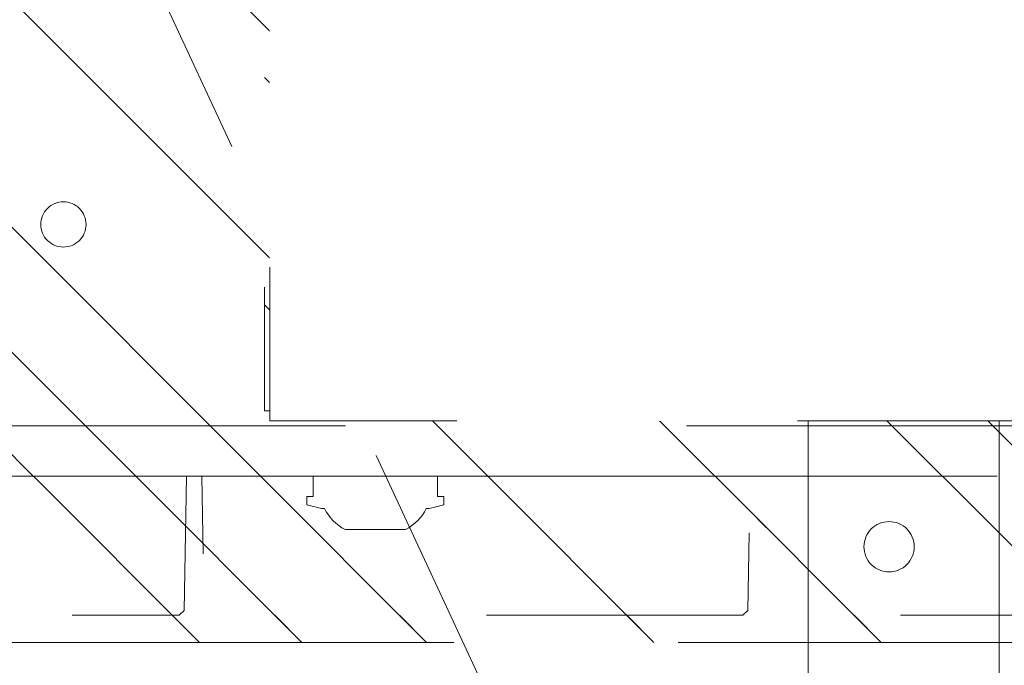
# Model space of a CAD drawing. Header units: inches. Extents: x -462 to -293, y -254 to -12.
# Tile 31 of 89: x -362.48 to -358.63, y -75.21 to -72.68. Entities that reach past the tile are written whole.
import ezdxf

# ---------------------------------------------------------------- set-up
doc = ezdxf.new("R2010")
doc.units = ezdxf.units.IN
doc.header["$LTSCALE"] = 32
doc.header["$MEASUREMENT"] = 0
doc.linetypes.add('Dash Style-1', pattern=[0.083328, 0.041656, -0.041672])
for name, color, linetype, lineweight in [('Black', 7, 'Continuous', 18), ('DashLine', 7, 'Dash Style-1', 13), ('DashLineFill', 7, 'Dash Style-1', 13), ('Drawing', 7, 'Continuous', 18), ('Metal-Black', 7, 'Continuous', 18), ('Metal-DeskStructure', 7, 'Continuous', 13), ('None', 7, 'Continuous', 18), ('Plastic-BracketCover', 7, 'Continuous', 13), ('SolidLine', 7, 'Continuous', 15)]:
    doc.layers.add(name, color=color, linetype=linetype, lineweight=lineweight)
doc.layers.add('Metal-Leg', color=7, linetype='Continuous', lineweight=18, true_color=0x4c4c4c)
pattern_1 = [(45, (0, 0), (-1.61301565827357, 1.935715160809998), []), (45, (-1.0608, 1.0608), (-0.4723460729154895, 0.4167612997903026), [])]

# ---------------------------------------------------------------- blocks, each defined once
blk = doc.blocks.new('Group-12')
at = {"layer": 'DashLine'}
blk.add_rational_spline([(3.425889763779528, -2.559055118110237), (3.42588976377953, -37.77524409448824), (3.425889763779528, -72.99143307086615), (3.425889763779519, -74.52755905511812), (1.889763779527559, -74.52755905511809), (-11.02873622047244, -74.54730708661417), (-23.94723622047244, -74.56705511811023), (-25.24962716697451, -74.46183701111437), (-25.47623622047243, -73.17505511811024), (-27.40623622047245, -52.62205511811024), (-29.33623622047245, -32.06905511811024), (-29.64541729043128, -28.77953659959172), (-29.64523622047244, -25.47205511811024), (-29.64579921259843, -14.01555511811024), (-29.64636220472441, -2.559055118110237), (-13.11023622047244, -2.559055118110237), (3.425889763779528, -2.559055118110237)], [1, 1, 1, 0.7071067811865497, 1, 1, 1, 1, 1, 1, 1, 1, 1, 1, 1, 1, 1], degree=2, knots=[0, 0, 0, 0.3437727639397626, 0.3437727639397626, 0.3543760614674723, 0.3543760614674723, 0.4804837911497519, 0.4804837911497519, 0.4932388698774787, 0.4932388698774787, 0.6947633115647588, 0.6947633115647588, 0.7270176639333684, 0.7270176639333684, 0.838740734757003, 0.838740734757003, 1, 1, 1], dxfattribs=at)
at = {"layer": 'SolidLine'}
blk.add_rational_spline([(4.881889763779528, -2.559055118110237), (4.881889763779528, -37.77524409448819), (4.881889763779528, -72.99143307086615), (4.881889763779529, -75.98355905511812), (1.889763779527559, -75.98355905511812), (-11.02373622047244, -76.00380708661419), (-23.93723622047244, -76.02405511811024), (-26.48855720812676, -75.8181826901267), (-26.92623622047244, -73.31105511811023), (-28.85673622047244, -52.75855511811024), (-30.78723622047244, -32.20605511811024), (-31.10141317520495, -28.84703865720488), (-31.10223622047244, -25.47205511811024), (-31.10229921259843, -14.01555511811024), (-31.10236220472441, -2.559055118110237), (-13.11023622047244, -2.559055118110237), (4.881889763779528, -2.559055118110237)], [1, 1, 1, 0.7071067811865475, 1, 1, 1, 1, 1, 1, 1, 1, 1, 1, 1, 1, 1], degree=2, knots=[0, 0, 0, 0.3304669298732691, 0.3304669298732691, 0.3503210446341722, 0.3503210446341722, 0.4715008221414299, 0.4715008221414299, 0.4955201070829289, 0.4955201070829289, 0.690341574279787, 0.690341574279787, 0.7221812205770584, 0.7221812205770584, 0.83026201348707, 0.83026201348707, 1, 1, 1], dxfattribs=at)
blk = doc.blocks.new('Group-28')
at = {"layer": 'DashLine'}
blk.add_line((-12.00787401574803, -64.37007874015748), (-18.75895116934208, -49.89234706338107), dxfattribs=at)
at = {"layer": 'SolidLine', "flags": 128}
blk.add_lwpolyline([(-11.25984251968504, -48.39566929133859), (-11.25984251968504, -64.37007874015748), (-12.00787401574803, -64.37007874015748), (-12.00787401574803, -48.39566929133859)], close=True, dxfattribs=at)
blk = doc.blocks.new('1BRPT8_Cover (2D)')
at = {"layer": 'DashLineFill', "linetype": 'Continuous', "lineweight": 13}
h = blk.add_hatch(dxfattribs=at)
h.set_pattern_fill('Steel', color=253, style=0, pattern_type=2)
h.set_pattern_definition(pattern_1)
h.paths.add_polyline_path([(-1.594488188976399, -8.763779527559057), (-2.322834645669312, -8.763779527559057), (-2.322834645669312, -8.751066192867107), (-2.826068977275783, -8.742282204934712), (-2.866441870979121, -8.70280193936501), (-2.866441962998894, -6.672971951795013), (-2.84717538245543, -6.653289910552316), (-2.322834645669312, -6.644137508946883), (-2.322834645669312, -6.584208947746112), (-2.847175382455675, -6.575056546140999), (-2.866441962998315, -6.555374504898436), (-2.866441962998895, -4.468247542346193), (-2.847175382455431, -4.448565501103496), (-2.322834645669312, -4.439413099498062), (-2.322834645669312, -4.37948453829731), (-2.847175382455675, -4.370332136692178), (-2.866441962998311, -4.350650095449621), (-2.866441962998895, -2.263523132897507), (-2.847175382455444, -2.243841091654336), (-2.322834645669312, -2.234688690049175), (-2.322834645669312, -2.174760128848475), (-2.847175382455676, -2.165607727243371), (-2.866441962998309, -2.145925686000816), (-2.866441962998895, -0.05879872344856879), (-2.847175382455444, -0.03911668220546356), (-2.322834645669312, -0.02996428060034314), (-2.322834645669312, 0.02996428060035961), (-2.847175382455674, 0.03911668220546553), (-2.866441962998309, 0.05879872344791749), (-2.866441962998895, 2.145925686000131), (-2.847175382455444, 2.165607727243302), (-2.322834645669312, 2.174760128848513), (-2.322834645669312, 2.234688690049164), (-2.847175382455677, 2.243841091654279), (-2.866441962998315, 2.263523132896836), (-2.866441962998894, 4.350650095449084), (-2.84717538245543, 4.37033213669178), (-2.322834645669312, 4.379484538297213), (-2.322834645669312, 4.439413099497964), (-2.847175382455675, 4.448565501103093), (-2.866441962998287, 4.46824754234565), (-2.865499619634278, 6.55537450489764), (-2.84717538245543, 6.575056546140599), (-2.322834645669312, 6.584208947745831), (-2.322834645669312, 6.644137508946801), (-2.847175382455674, 6.653289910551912), (-2.866441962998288, 6.672971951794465), (-2.866441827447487, 8.702801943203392), (-2.826068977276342, 8.742282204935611), (-1.594488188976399, 8.763779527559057), (-1.594488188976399, 8.858267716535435), (-2.97244094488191, 8.858267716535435), (-2.97244094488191, -8.858267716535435), (-1.594488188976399, -8.858267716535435)])
h = blk.add_hatch(dxfattribs=at)
h.set_pattern_fill('Steel', color=253, style=0, pattern_type=2)
h.set_pattern_definition(pattern_1)
h.paths.add_polyline_path([(-2.322834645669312, 8.858267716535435), (-2.322834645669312, -8.858267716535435), (-2.97244094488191, -8.858267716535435), (-2.97244094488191, 8.858267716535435)])
at = {"layer": 'DashLineFill', "flags": 128}
for points in [[(-1.594488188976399, -8.763779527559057), (-2.322834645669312, -8.763779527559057), (-2.322834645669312, -8.751066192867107), (-2.826068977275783, -8.742282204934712), (-2.866441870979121, -8.70280193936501), (-2.866441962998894, -6.672971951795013), (-2.84717538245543, -6.653289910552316), (-2.322834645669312, -6.644137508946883), (-2.322834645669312, -6.584208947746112), (-2.847175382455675, -6.575056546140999), (-2.866441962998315, -6.555374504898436), (-2.866441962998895, -4.468247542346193), (-2.847175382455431, -4.448565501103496), (-2.322834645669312, -4.439413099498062), (-2.322834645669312, -4.37948453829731), (-2.847175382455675, -4.370332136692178), (-2.866441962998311, -4.350650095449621), (-2.866441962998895, -2.263523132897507), (-2.847175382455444, -2.243841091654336), (-2.322834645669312, -2.234688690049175), (-2.322834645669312, -2.174760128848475), (-2.847175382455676, -2.165607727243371), (-2.866441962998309, -2.145925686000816), (-2.866441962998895, -0.05879872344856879), (-2.847175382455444, -0.03911668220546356), (-2.322834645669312, -0.02996428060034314), (-2.322834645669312, 0.02996428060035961), (-2.847175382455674, 0.03911668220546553), (-2.866441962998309, 0.05879872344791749), (-2.866441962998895, 2.145925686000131), (-2.847175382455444, 2.165607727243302), (-2.322834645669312, 2.174760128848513), (-2.322834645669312, 2.234688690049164), (-2.847175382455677, 2.243841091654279), (-2.866441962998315, 2.263523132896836), (-2.866441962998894, 4.350650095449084), (-2.84717538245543, 4.37033213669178), (-2.322834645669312, 4.379484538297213), (-2.322834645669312, 4.439413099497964), (-2.847175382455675, 4.448565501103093), (-2.866441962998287, 4.46824754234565), (-2.865499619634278, 6.55537450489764), (-2.84717538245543, 6.575056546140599), (-2.322834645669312, 6.584208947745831), (-2.322834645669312, 6.644137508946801), (-2.847175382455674, 6.653289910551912), (-2.866441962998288, 6.672971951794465), (-2.866441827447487, 8.702801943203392), (-2.826068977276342, 8.742282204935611), (-1.594488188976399, 8.763779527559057), (-1.594488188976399, 8.858267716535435), (-2.97244094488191, 8.858267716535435), (-2.97244094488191, -8.858267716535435), (-1.594488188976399, -8.858267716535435)], [(-2.322834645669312, 8.858267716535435), (-2.322834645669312, -8.858267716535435), (-2.97244094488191, -8.858267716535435), (-2.97244094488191, 8.858267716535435)]]:
    blk.add_lwpolyline(points, close=True, dxfattribs=at)
at = {"layer": 'SolidLine', "flags": 128}
blk.add_lwpolyline([(-2.500000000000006, -2.718503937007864), (-2.500473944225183, -2.728151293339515), (-2.501891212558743, -2.73770574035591), (-2.504238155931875, -2.747075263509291), (-2.507492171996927, -2.756169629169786), (-2.511621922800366, -2.764901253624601), (-2.516587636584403, -2.773186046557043), (-2.522341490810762, -2.780944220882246), (-2.528828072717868, -2.788101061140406), (-2.535984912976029, -2.794587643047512), (-2.543743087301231, -2.800341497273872), (-2.552027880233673, -2.805307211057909), (-2.560759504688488, -2.809436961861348), (-2.569853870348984, -2.812690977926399), (-2.579223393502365, -2.815037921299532), (-2.58877784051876, -2.816455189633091), (-2.598425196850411, -2.816929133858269), (-2.608072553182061, -2.816455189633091), (-2.617627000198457, -2.815037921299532), (-2.626996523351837, -2.812690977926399), (-2.636090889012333, -2.809436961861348), (-2.644822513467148, -2.805307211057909), (-2.65310730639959, -2.800341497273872), (-2.660865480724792, -2.794587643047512), (-2.668022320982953, -2.788101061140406), (-2.674508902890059, -2.780944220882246), (-2.680262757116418, -2.773186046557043), (-2.685228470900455, -2.764901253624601), (-2.689358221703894, -2.756169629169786), (-2.692612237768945, -2.747075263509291), (-2.694959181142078, -2.73770574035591), (-2.696376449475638, -2.728151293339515), (-2.696850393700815, -2.718503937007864), (-2.696376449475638, -2.708856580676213), (-2.694959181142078, -2.699302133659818), (-2.692612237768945, -2.689932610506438), (-2.689358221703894, -2.680838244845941), (-2.685228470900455, -2.672106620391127), (-2.680262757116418, -2.663821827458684), (-2.674508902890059, -2.656063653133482), (-2.668022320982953, -2.648906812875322), (-2.660865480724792, -2.642420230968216), (-2.65310730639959, -2.636666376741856), (-2.644822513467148, -2.631700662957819), (-2.636090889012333, -2.62757091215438), (-2.626996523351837, -2.624316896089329), (-2.617627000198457, -2.621969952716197), (-2.608072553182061, -2.620552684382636), (-2.598425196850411, -2.620078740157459), (-2.58877784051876, -2.620552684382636), (-2.579223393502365, -2.621969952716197), (-2.569853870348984, -2.624316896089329), (-2.560759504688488, -2.62757091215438), (-2.552027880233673, -2.631700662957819), (-2.543743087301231, -2.636666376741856), (-2.535984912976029, -2.642420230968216), (-2.528828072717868, -2.648906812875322), (-2.522341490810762, -2.656063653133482), (-2.516587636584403, -2.663821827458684), (-2.511621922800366, -2.672106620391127), (-2.507492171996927, -2.680838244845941), (-2.504238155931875, -2.689932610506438), (-2.501891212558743, -2.699302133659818), (-2.500473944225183, -2.708856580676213)], close=True, dxfattribs=at)
blk = doc.blocks.new('1BRPT9-Bracket (2D)')
at = {"layer": 'DashLineFill', "linetype": 'Continuous', "lineweight": 13}
h = blk.add_hatch(dxfattribs=at)
h.set_pattern_fill('Steel', color=253, style=0, pattern_type=2)
h.set_pattern_definition(pattern_1)
edge = h.paths.add_edge_path()
edge.add_arc((1.677931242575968, -8.488188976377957), 0.2519685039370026, 269.999999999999, 360.0000000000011)
edge.add_line((1.929899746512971, -8.488188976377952), (1.929899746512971, -7.480314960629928))
edge.add_line((1.929899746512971, -7.480314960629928), (2.323600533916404, -7.480314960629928))
edge.add_line((2.323600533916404, -7.480314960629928), (2.323600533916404, 7.461135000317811))
edge.add_line((2.323600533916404, 7.461135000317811), (1.929899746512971, 7.480314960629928))
edge.add_line((1.929899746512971, 7.480314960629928), (1.929899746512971, 8.488188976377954))
edge.add_arc((1.677931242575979, 8.488188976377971), 0.2519685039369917, 359.999999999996, 450.0000000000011)
edge.add_line((1.677931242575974, 8.740157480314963), (-2.32206875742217, 8.740157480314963))
edge.add_line((-2.32206875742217, 8.740157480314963), (-2.32206875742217, -8.74015748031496))
edge.add_line((-2.32206875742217, -8.74015748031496), (1.677931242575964, -8.74015748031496))
h = blk.add_hatch(dxfattribs=at)
h.set_pattern_fill('Steel', color=253, style=0, pattern_type=2)
h.set_pattern_definition(pattern_1)
h.paths.add_polyline_path([(-1.337816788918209, 0.6003937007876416), (-1.329134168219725, 0.599967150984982), (-1.320535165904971, 0.5986916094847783), (-1.31210259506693, 0.5965793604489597), (-1.303917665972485, 0.5936507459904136), (-1.296059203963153, 0.5899339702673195), (-1.288602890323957, 0.5854648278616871), (-1.281620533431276, 0.5802863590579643), (-1.275179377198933, 0.5744484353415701), (-1.269341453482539, 0.5680072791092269), (-1.264162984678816, 0.5610249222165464), (-1.259693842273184, 0.5535686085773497), (-1.255977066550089, 0.5457101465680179), (-1.253048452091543, 0.5375252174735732), (-1.250936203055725, 0.5290926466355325), (-1.249660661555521, 0.520493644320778), (-1.249234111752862, 0.511811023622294), (-1.249660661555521, 0.50312840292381), (-1.250936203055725, 0.4945294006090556), (-1.253048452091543, 0.4860968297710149), (-1.255977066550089, 0.4779119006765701), (-1.259693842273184, 0.4700534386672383), (-1.264162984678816, 0.4625971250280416), (-1.269341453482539, 0.4556147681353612), (-1.275179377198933, 0.449173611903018), (-1.281620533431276, 0.4433356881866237), (-1.288602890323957, 0.4381572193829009), (-1.296059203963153, 0.4336880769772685), (-1.303917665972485, 0.4299713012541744), (-1.31210259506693, 0.4270426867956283), (-1.320535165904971, 0.4249304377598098), (-1.329134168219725, 0.4236548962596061), (-1.337816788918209, 0.4232283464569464), (-1.346499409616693, 0.4236548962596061), (-1.355098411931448, 0.4249304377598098), (-1.363530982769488, 0.4270426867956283), (-1.371715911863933, 0.4299713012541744), (-1.379574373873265, 0.4336880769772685), (-1.387030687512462, 0.4381572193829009), (-1.394013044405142, 0.4433356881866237), (-1.400454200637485, 0.449173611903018), (-1.40629212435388, 0.4556147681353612), (-1.411470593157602, 0.4625971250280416), (-1.415939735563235, 0.4700534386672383), (-1.419656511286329, 0.4779119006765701), (-1.422585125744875, 0.4860968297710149), (-1.424697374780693, 0.4945294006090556), (-1.425972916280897, 0.50312840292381), (-1.426399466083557, 0.511811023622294), (-1.425972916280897, 0.520493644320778), (-1.424697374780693, 0.5290926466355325), (-1.422585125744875, 0.5375252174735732), (-1.419656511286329, 0.5457101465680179), (-1.415939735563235, 0.5535686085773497), (-1.411470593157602, 0.5610249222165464), (-1.40629212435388, 0.5680072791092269), (-1.400454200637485, 0.5744484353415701), (-1.394013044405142, 0.5802863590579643), (-1.387030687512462, 0.5854648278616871), (-1.379574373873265, 0.5899339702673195), (-1.371715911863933, 0.5936507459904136), (-1.363530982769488, 0.5965793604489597), (-1.355098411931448, 0.5986916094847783), (-1.346499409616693, 0.599967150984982)])
h = blk.add_hatch(dxfattribs=at)
h.set_pattern_fill('Steel', color=253, style=0, pattern_type=2)
h.set_pattern_definition(pattern_1)
h.paths.add_polyline_path([(-1.337816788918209, -0.619573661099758), (-1.346499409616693, -0.6191471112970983), (-1.355098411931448, -0.6178715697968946), (-1.363530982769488, -0.615759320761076), (-1.371715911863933, -0.6128307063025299), (-1.379574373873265, -0.6091139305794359), (-1.387030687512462, -0.6046447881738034), (-1.394013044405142, -0.5994663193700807), (-1.400454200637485, -0.5936283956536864), (-1.40629212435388, -0.5871872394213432), (-1.411470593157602, -0.5802048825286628), (-1.415939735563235, -0.572748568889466), (-1.419656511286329, -0.5648901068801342), (-1.422585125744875, -0.5567051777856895), (-1.424697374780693, -0.5482726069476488), (-1.425972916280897, -0.5396736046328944), (-1.426399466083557, -0.5309909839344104), (-1.425972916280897, -0.5223083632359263), (-1.424697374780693, -0.5137093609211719), (-1.422585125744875, -0.5052767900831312), (-1.419656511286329, -0.4970918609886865), (-1.415939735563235, -0.4892333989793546), (-1.411470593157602, -0.481777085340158), (-1.40629212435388, -0.4747947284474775), (-1.400454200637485, -0.4683535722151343), (-1.394013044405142, -0.46251564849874), (-1.387030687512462, -0.4573371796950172), (-1.379574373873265, -0.4528680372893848), (-1.371715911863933, -0.4491512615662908), (-1.363530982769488, -0.4462226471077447), (-1.355098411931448, -0.4441103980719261), (-1.346499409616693, -0.4428348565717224), (-1.337816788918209, -0.4424083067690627), (-1.329134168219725, -0.4428348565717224), (-1.320535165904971, -0.4441103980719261), (-1.31210259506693, -0.4462226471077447), (-1.303917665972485, -0.4491512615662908), (-1.296059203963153, -0.4528680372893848), (-1.288602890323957, -0.4573371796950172), (-1.281620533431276, -0.46251564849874), (-1.275179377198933, -0.4683535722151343), (-1.269341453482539, -0.4747947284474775), (-1.264162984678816, -0.481777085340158), (-1.259693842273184, -0.4892333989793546), (-1.255977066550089, -0.4970918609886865), (-1.253048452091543, -0.5052767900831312), (-1.250936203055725, -0.5137093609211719), (-1.249660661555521, -0.5223083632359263), (-1.249234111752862, -0.5309909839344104), (-1.249660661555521, -0.5396736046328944), (-1.250936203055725, -0.5482726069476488), (-1.253048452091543, -0.5567051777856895), (-1.255977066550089, -0.5648901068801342), (-1.259693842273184, -0.572748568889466), (-1.264162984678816, -0.5802048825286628), (-1.269341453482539, -0.5871872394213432), (-1.275179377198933, -0.5936283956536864), (-1.281620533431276, -0.5994663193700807), (-1.288602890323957, -0.6046447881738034), (-1.296059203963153, -0.6091139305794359), (-1.303917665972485, -0.6128307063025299), (-1.31210259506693, -0.615759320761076), (-1.320535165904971, -0.6178715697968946), (-1.329134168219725, -0.6191471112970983)])
h = blk.add_hatch(dxfattribs=at)
h.set_pattern_fill('Steel', color=253, style=0, pattern_type=2)
h.set_pattern_definition(pattern_1)
h.paths.add_polyline_path([(-1.337816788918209, -3.021148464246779), (-1.346499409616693, -3.020721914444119), (-1.355098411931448, -3.019446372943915), (-1.363530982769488, -3.017334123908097), (-1.371715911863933, -3.014405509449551), (-1.379574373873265, -3.010688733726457), (-1.387030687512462, -3.006219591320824), (-1.394013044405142, -3.001041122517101), (-1.400454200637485, -2.995203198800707), (-1.40629212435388, -2.988762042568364), (-1.411470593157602, -2.981779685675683), (-1.415939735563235, -2.974323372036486), (-1.419656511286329, -2.966464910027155), (-1.422585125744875, -2.95827998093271), (-1.424697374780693, -2.949847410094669), (-1.425972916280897, -2.941248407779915), (-1.426399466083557, -2.932565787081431), (-1.425972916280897, -2.923883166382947), (-1.424697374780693, -2.915284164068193), (-1.422585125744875, -2.906851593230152), (-1.419656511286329, -2.898666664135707), (-1.415939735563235, -2.890808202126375), (-1.411470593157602, -2.883351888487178), (-1.40629212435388, -2.876369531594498), (-1.400454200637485, -2.869928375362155), (-1.394013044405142, -2.864090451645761), (-1.387030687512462, -2.858911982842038), (-1.379574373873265, -2.854442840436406), (-1.371715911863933, -2.850726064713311), (-1.363530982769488, -2.847797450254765), (-1.355098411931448, -2.845685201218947), (-1.346499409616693, -2.844409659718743), (-1.337816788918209, -2.843983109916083), (-1.329134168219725, -2.844409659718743), (-1.320535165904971, -2.845685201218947), (-1.31210259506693, -2.847797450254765), (-1.303917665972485, -2.850726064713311), (-1.296059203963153, -2.854442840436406), (-1.288602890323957, -2.858911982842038), (-1.281620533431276, -2.864090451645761), (-1.275179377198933, -2.869928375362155), (-1.269341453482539, -2.876369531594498), (-1.264162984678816, -2.883351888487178), (-1.259693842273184, -2.890808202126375), (-1.255977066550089, -2.898666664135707), (-1.253048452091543, -2.906851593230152), (-1.250936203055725, -2.915284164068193), (-1.249660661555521, -2.923883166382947), (-1.249234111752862, -2.932565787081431), (-1.249660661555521, -2.941248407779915), (-1.250936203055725, -2.949847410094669), (-1.253048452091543, -2.95827998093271), (-1.255977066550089, -2.966464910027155), (-1.259693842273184, -2.974323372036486), (-1.264162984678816, -2.981779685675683), (-1.269341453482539, -2.988762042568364), (-1.275179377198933, -2.995203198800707), (-1.281620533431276, -3.001041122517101), (-1.288602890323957, -3.006219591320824), (-1.296059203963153, -3.010688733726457), (-1.303917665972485, -3.014405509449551), (-1.31210259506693, -3.017334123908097), (-1.320535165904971, -3.019446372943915), (-1.329134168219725, -3.020721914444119)])
at = {"layer": 'DashLineFill'}
blk.add_line((-2.125218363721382, 8.740157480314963), (-2.125218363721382, -8.74015748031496), dxfattribs=at)
at = {"layer": 'DashLineFill', "flags": 128}
blk.add_lwpolyline([(1.677931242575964, -8.74015748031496, 0.4142135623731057), (1.929899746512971, -8.488188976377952), (1.929899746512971, -7.480314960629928), (2.323600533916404, -7.480314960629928), (2.323600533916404, 7.461135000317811), (1.929899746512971, 7.480314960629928), (1.929899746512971, 8.488188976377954, 0.4142135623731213), (1.677931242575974, 8.740157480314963), (-2.32206875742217, 8.740157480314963), (-2.32206875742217, -8.74015748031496)], format="xyb", close=True, dxfattribs=at)
for points in [[(-1.337816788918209, 0.6003937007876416), (-1.329134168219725, 0.599967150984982), (-1.320535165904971, 0.5986916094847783), (-1.31210259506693, 0.5965793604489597), (-1.303917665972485, 0.5936507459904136), (-1.296059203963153, 0.5899339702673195), (-1.288602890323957, 0.5854648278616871), (-1.281620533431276, 0.5802863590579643), (-1.275179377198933, 0.5744484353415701), (-1.269341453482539, 0.5680072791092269), (-1.264162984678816, 0.5610249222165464), (-1.259693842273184, 0.5535686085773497), (-1.255977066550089, 0.5457101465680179), (-1.253048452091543, 0.5375252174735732), (-1.250936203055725, 0.5290926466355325), (-1.249660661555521, 0.520493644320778), (-1.249234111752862, 0.511811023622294), (-1.249660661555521, 0.50312840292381), (-1.250936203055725, 0.4945294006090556), (-1.253048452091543, 0.4860968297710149), (-1.255977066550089, 0.4779119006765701), (-1.259693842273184, 0.4700534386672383), (-1.264162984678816, 0.4625971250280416), (-1.269341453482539, 0.4556147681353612), (-1.275179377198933, 0.449173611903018), (-1.281620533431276, 0.4433356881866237), (-1.288602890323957, 0.4381572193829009), (-1.296059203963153, 0.4336880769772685), (-1.303917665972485, 0.4299713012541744), (-1.31210259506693, 0.4270426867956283), (-1.320535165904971, 0.4249304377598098), (-1.329134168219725, 0.4236548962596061), (-1.337816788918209, 0.4232283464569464), (-1.346499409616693, 0.4236548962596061), (-1.355098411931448, 0.4249304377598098), (-1.363530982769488, 0.4270426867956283), (-1.371715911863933, 0.4299713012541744), (-1.379574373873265, 0.4336880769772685), (-1.387030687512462, 0.4381572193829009), (-1.394013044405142, 0.4433356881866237), (-1.400454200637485, 0.449173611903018), (-1.40629212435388, 0.4556147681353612), (-1.411470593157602, 0.4625971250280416), (-1.415939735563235, 0.4700534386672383), (-1.419656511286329, 0.4779119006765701), (-1.422585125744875, 0.4860968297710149), (-1.424697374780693, 0.4945294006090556), (-1.425972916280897, 0.50312840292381), (-1.426399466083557, 0.511811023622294), (-1.425972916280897, 0.520493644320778), (-1.424697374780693, 0.5290926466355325), (-1.422585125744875, 0.5375252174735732), (-1.419656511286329, 0.5457101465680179), (-1.415939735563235, 0.5535686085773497), (-1.411470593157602, 0.5610249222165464), (-1.40629212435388, 0.5680072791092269), (-1.400454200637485, 0.5744484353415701), (-1.394013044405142, 0.5802863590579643), (-1.387030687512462, 0.5854648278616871), (-1.379574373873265, 0.5899339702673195), (-1.371715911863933, 0.5936507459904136), (-1.363530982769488, 0.5965793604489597), (-1.355098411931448, 0.5986916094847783), (-1.346499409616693, 0.599967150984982)], [(-1.337816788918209, -0.619573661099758), (-1.346499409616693, -0.6191471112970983), (-1.355098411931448, -0.6178715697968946), (-1.363530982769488, -0.615759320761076), (-1.371715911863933, -0.6128307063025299), (-1.379574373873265, -0.6091139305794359), (-1.387030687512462, -0.6046447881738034), (-1.394013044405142, -0.5994663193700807), (-1.400454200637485, -0.5936283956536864), (-1.40629212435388, -0.5871872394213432), (-1.411470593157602, -0.5802048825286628), (-1.415939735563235, -0.572748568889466), (-1.419656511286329, -0.5648901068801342), (-1.422585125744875, -0.5567051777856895), (-1.424697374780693, -0.5482726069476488), (-1.425972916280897, -0.5396736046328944), (-1.426399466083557, -0.5309909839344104), (-1.425972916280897, -0.5223083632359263), (-1.424697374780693, -0.5137093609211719), (-1.422585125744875, -0.5052767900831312), (-1.419656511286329, -0.4970918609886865), (-1.415939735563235, -0.4892333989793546), (-1.411470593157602, -0.481777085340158), (-1.40629212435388, -0.4747947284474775), (-1.400454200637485, -0.4683535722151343), (-1.394013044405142, -0.46251564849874), (-1.387030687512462, -0.4573371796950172), (-1.379574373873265, -0.4528680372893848), (-1.371715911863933, -0.4491512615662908), (-1.363530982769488, -0.4462226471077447), (-1.355098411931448, -0.4441103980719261), (-1.346499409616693, -0.4428348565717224), (-1.337816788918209, -0.4424083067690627), (-1.329134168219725, -0.4428348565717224), (-1.320535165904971, -0.4441103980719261), (-1.31210259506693, -0.4462226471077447), (-1.303917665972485, -0.4491512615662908), (-1.296059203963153, -0.4528680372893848), (-1.288602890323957, -0.4573371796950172), (-1.281620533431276, -0.46251564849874), (-1.275179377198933, -0.4683535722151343), (-1.269341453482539, -0.4747947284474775), (-1.264162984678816, -0.481777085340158), (-1.259693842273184, -0.4892333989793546), (-1.255977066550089, -0.4970918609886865), (-1.253048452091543, -0.5052767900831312), (-1.250936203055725, -0.5137093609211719), (-1.249660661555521, -0.5223083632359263), (-1.249234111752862, -0.5309909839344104), (-1.249660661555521, -0.5396736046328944), (-1.250936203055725, -0.5482726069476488), (-1.253048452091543, -0.5567051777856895), (-1.255977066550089, -0.5648901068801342), (-1.259693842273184, -0.572748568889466), (-1.264162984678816, -0.5802048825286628), (-1.269341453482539, -0.5871872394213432), (-1.275179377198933, -0.5936283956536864), (-1.281620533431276, -0.5994663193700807), (-1.288602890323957, -0.6046447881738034), (-1.296059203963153, -0.6091139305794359), (-1.303917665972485, -0.6128307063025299), (-1.31210259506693, -0.615759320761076), (-1.320535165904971, -0.6178715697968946), (-1.329134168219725, -0.6191471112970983)], [(-1.337816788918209, -3.021148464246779), (-1.346499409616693, -3.020721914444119), (-1.355098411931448, -3.019446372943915), (-1.363530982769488, -3.017334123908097), (-1.371715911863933, -3.014405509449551), (-1.379574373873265, -3.010688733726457), (-1.387030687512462, -3.006219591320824), (-1.394013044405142, -3.001041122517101), (-1.400454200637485, -2.995203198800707), (-1.40629212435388, -2.988762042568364), (-1.411470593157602, -2.981779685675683), (-1.415939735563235, -2.974323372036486), (-1.419656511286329, -2.966464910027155), (-1.422585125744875, -2.95827998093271), (-1.424697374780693, -2.949847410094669), (-1.425972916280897, -2.941248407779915), (-1.426399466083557, -2.932565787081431), (-1.425972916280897, -2.923883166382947), (-1.424697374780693, -2.915284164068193), (-1.422585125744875, -2.906851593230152), (-1.419656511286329, -2.898666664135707), (-1.415939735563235, -2.890808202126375), (-1.411470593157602, -2.883351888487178), (-1.40629212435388, -2.876369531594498), (-1.400454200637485, -2.869928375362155), (-1.394013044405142, -2.864090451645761), (-1.387030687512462, -2.858911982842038), (-1.379574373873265, -2.854442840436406), (-1.371715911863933, -2.850726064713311), (-1.363530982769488, -2.847797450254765), (-1.355098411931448, -2.845685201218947), (-1.346499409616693, -2.844409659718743), (-1.337816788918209, -2.843983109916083), (-1.329134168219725, -2.844409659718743), (-1.320535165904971, -2.845685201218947), (-1.31210259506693, -2.847797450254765), (-1.303917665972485, -2.850726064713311), (-1.296059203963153, -2.854442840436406), (-1.288602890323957, -2.858911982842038), (-1.281620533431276, -2.864090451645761), (-1.275179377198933, -2.869928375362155), (-1.269341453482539, -2.876369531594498), (-1.264162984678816, -2.883351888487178), (-1.259693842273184, -2.890808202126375), (-1.255977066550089, -2.898666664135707), (-1.253048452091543, -2.906851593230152), (-1.250936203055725, -2.915284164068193), (-1.249660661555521, -2.923883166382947), (-1.249234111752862, -2.932565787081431), (-1.249660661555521, -2.941248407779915), (-1.250936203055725, -2.949847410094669), (-1.253048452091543, -2.95827998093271), (-1.255977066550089, -2.966464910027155), (-1.259693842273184, -2.974323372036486), (-1.264162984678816, -2.981779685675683), (-1.269341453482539, -2.988762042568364), (-1.275179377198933, -2.995203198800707), (-1.281620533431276, -3.001041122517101), (-1.288602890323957, -3.006219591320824), (-1.296059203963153, -3.010688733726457), (-1.303917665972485, -3.014405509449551), (-1.31210259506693, -3.017334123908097), (-1.320535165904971, -3.019446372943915), (-1.329134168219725, -3.020721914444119)]]:
    blk.add_lwpolyline(points, close=True, dxfattribs=at)
blk = doc.blocks.new('Group-52')
at = {"layer": 'DashLineFill', "linetype": 'Continuous', "lineweight": 13}
h = blk.add_hatch(dxfattribs=at)
h.set_pattern_fill('Steel', color=253, style=0, pattern_type=2)
h.set_pattern_definition(pattern_1)
h.paths.add_polyline_path([(-2.066929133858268, 1.397637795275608), (2.066929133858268, 1.397637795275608), (2.066929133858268, 0.1377952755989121), (2.106299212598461, 0.1377952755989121), (2.106299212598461, -0.1377952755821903), (2.066929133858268, -0.1377952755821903), (2.066929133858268, -5.275590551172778), (2.106299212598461, -5.275590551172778), (2.106299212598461, -5.55118110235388), (2.066929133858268, -5.55118110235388), (2.066929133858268, -5.82677165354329), (-2.066929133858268, -5.82677165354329), (-2.066929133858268, -5.55118110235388), (-2.106299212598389, -5.55118110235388), (-2.106299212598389, -5.275590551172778), (-2.066929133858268, -5.275590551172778), (-2.066929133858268, -0.1377952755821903), (-2.106299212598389, -0.1377952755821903), (-2.106299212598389, 0.1377952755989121), (-2.066929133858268, 0.1377952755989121)])
at = {"layer": 'DashLineFill', "flags": 128}
blk.add_lwpolyline([(-2.066929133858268, 1.397637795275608), (2.066929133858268, 1.397637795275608), (2.066929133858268, 0.1377952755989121), (2.106299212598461, 0.1377952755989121), (2.106299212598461, -0.1377952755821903), (2.066929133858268, -0.1377952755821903), (2.066929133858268, -5.275590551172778), (2.106299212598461, -5.275590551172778), (2.106299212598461, -5.55118110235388), (2.066929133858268, -5.55118110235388), (2.066929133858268, -5.82677165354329), (-2.066929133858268, -5.82677165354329), (-2.066929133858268, -5.55118110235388), (-2.106299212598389, -5.55118110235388), (-2.106299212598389, -5.275590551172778), (-2.066929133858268, -5.275590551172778), (-2.066929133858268, -0.1377952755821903), (-2.106299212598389, -0.1377952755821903), (-2.106299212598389, 0.1377952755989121), (-2.066929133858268, 0.1377952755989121)], close=True, dxfattribs=at)
blk = doc.blocks.new('TL14_upper_leg (2D)')
at = {"layer": 'SolidLine', "flags": 128}
blk.add_lwpolyline([(2.322834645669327, -5.150007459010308), (2.401574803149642, -5.150007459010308), (2.401574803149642, -5.125984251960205), (2.434055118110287, -5.125984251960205), (2.4493110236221, -5.182920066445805), (2.4493110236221, -5.194495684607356, -0.1579749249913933), (2.531479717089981, -5.27563011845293), (2.531479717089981, -5.511771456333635, -0.1560270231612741), (2.4493110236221, -5.592846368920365), (2.4493110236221, -5.60448150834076), (2.434055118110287, -5.66141732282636), (2.401574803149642, -5.66141732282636), (2.401574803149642, -5.637394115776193), (2.322834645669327, -5.637394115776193)], format="xyb", close=True, dxfattribs=at)
at = {"layer": 'DashLine', "color": 7}
blk.add_blockref('Group-52', (0, 0), dxfattribs=at)
blk = doc.blocks.new('SlateLegLocator-L3')
at = {"color": 255, "linetype": 'Dash Style-1', "lineweight": 5}
blk.add_wipeout([(-2.106299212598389, 1.3779527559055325), (2.10629921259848, 1.3779527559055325), (2.10629921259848, -5.807086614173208), (-2.106299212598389, -5.807086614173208)], dxfattribs=at).dxf.layer = 'Black'
at = {"layer": 'Black', "linetype": 'Dash Style-1', "lineweight": 5, "flags": 128}
blk.add_lwpolyline([(-2.106299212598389, 1.377952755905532), (2.106299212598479, 1.377952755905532), (2.106299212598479, -5.807086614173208), (-2.106299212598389, -5.807086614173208)], close=True, dxfattribs=at)
blk = doc.blocks.new('StructEnd-L3 (2D)')
at = {"layer": 'Metal-Black', "color": 7}
blk.add_blockref('1BRPT9-Bracket (2D)', (-0.0001991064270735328, 6.10236220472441), dxfattribs=at)
at = {"layer": 'Metal-Leg', "color": 7, "rotation": 180}
blk.add_blockref('TL14_upper_leg (2D)', (0, 0), dxfattribs=at)
at = {"layer": 'Plastic-BracketCover', "color": 7}
blk.add_blockref('1BRPT8_Cover (2D)', (-0.0001991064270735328, 6.10236220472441), dxfattribs=at)
at = {"layer": 'Metal-DeskStructure', "color": 7, "rotation": 180}
blk.add_blockref('SlateLegLocator-L3', (0, 0), dxfattribs=at)
blk = doc.blocks.new('Group-66')
at = {"layer": 'None'}
for name in ['Group-28', 'Group-12']:
    blk.add_blockref(name, (0, 0), dxfattribs=at)
at = {"layer": 'SolidLine', "color": 7, "rotation": 90}
blk.add_blockref('StructEnd-L3 (2D)', (-8.30708661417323, -58.50393700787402), dxfattribs=at)
blk = doc.blocks.new('SL Runoff Utility L Desk2 (2D)')
at = {"layer": 'None'}
blk.add_blockref('Group-66', (0, 0), dxfattribs=at)
at = {"layer": 'Drawing', "color": 0, "flags": 1}
for tag in ['Tag', 'Catalog', 'Option1', 'Option2', 'Option3', 'Option4', 'Option5', 'Option6', 'Option7', 'Option8', 'Option9', 'Option10', 'Option11', 'Option12', 'Custom', 'FinishGroup', 'Discount', 'Item2', 'Item3', 'Item6', 'Item9', 'Item10', 'Item12', 'Item13', 'Item16', 'Item19', 'Item20', 'Item21', 'Item22', 'Item23', 'Item24', 'Item25', 'Item8', 'Item18', 'Item1', 'Item4', 'Item5', 'Item7', 'Item11', 'Item14', 'Item15', 'Item17']:
    blk.add_attdef(tag, (-64.77952755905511, -74.68547244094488), '', height=0.007086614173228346, dxfattribs=at)

msp = doc.modelspace()

# ---------------------------------------------------------------- block references
at = {"layer": 'Drawing'}
msp.add_blockref('SL Runoff Utility L Desk2 (2D)', (-347.3884579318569, -13.63889082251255), dxfattribs=at)

doc.saveas('drawing.dxf')
